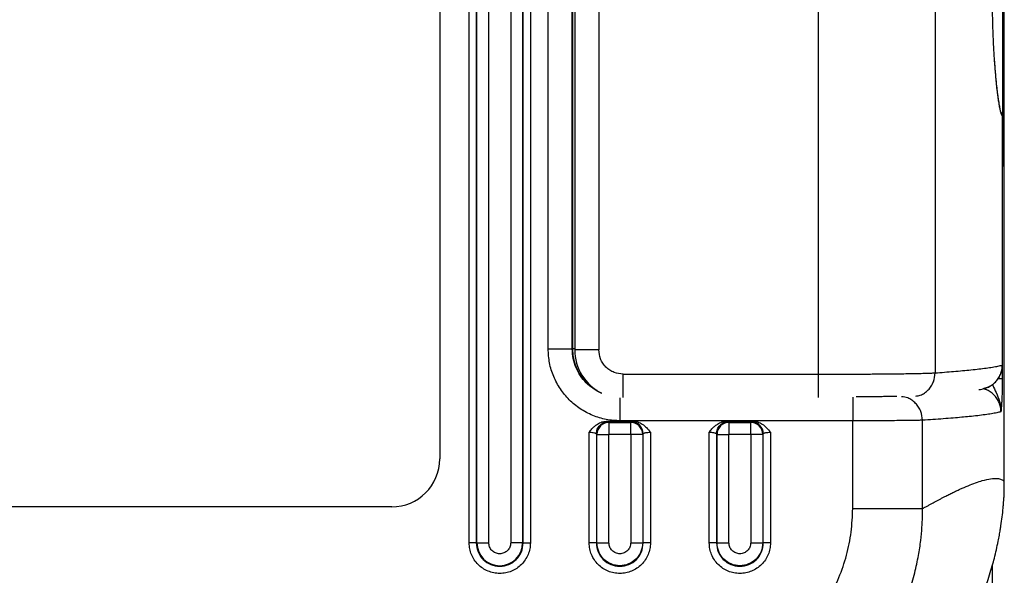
# Model space of a CAD drawing. Extents: x 3 to 428, y 3 to 275.
# Tile 38 of 42: x 368 to 404, y 123 to 144. Entities that reach past the tile are written whole.
import ezdxf

# ---------------------------------------------------------------- set-up
doc = ezdxf.new("R2010")
doc.units = 0
doc.linetypes.add('SLD-SOLID', pattern=[0])
doc.layers.get('0').update_dxf_attribs({"linetype": 'CONTINUOUS'})
doc.layers.add('DIMENSION', color=7, linetype='SLD-SOLID')
doc.styles.add('SLDTEXTSTYLE1', font='Gothic.ttf', dxfattribs={"width": 0.913})
doc.dimstyles.new('SLDDIMSTYLE2', dxfattribs={"dimtxt": 3.175, "dimasz": 3.302, "dimexe": 0, "dimexo": 0.0625, "dimgap": 0.79375, "dimtad": 0, "dimtih": 1, "dimtoh": 1, "dimdec": 0, "dimlfac": 1.142857, "dimrnd": 1e-09, "dimzin": 12, "dimdsep": 46, "dimtxsty": 'SLDTEXTSTYLE1', "dimsah": 1, "dimcen": 0.09, "dimadec": 0, "dimazin": 0, "dimtfac": 1, "dimtdec": 0, "dimtofl": 0, "dimtmove": 0, "dimatfit": 3, "dimfxl": 1, "dimtolj": 1, "dimtzin": 12, "dimarcsym": 0})

# ---------------------------------------------------------------- blocks, each defined once
blk = doc.blocks.new('_D_7')
at = {"layer": 'DIMENSION'}
for p, q in [((292.199, 170.543), (292.199, 93.039)), ((403.955, 170.543), (403.955, 93.039)), ((292.199, 96.214), (346.197, 96.214)), ((403.955, 96.214), (353.235, 96.214))]:
    blk.add_line(p, q, dxfattribs=at)
for points in [[(292.199, 96.214), (295.501, 95.706), (295.501, 96.722)], [(403.955, 96.214), (400.653, 96.722), (400.653, 95.706)]]:
    blk.add_solid(points, dxfattribs=at)
at = {"layer": 'DIMENSION', "insert": (346.197, 97.75), "char_height": 3.175, "attachment_point": 1, "style": 'SLDTEXTSTYLE1'}
blk.add_mtext('128', dxfattribs=at)

msp = doc.modelspace()

# ---------------------------------------------------------------- linework, layer by layer
at = {"color": 7, "linetype": 'SLD-SOLID'}
for p, q in [((384.1491, 124.5894), (384.1491, 179.7144)), ((384.4106, 179.7144), (384.4106, 124.5892)), ((384.4312, 124.5894), (384.4312, 179.7144)), ((384.8671, 124.5894), (384.8671, 179.7144)), ((385.6622, 179.7144), (385.6622, 124.5894)), ((386.098, 179.7144), (386.098, 124.5894)), ((386.1187, 124.5893), (386.1187, 179.7147)), ((386.3802, 179.7144), (386.3802, 124.5894)), ((403.6396, 126.8381), (403.6396, 179.2156)), ((383.0771, 178.4019), (383.0771, 127.6519)), ((396.8691, 176.2733), (396.8691, 130.743)), ((401.1254, 176.2263), (401.1254, 130.7899)), ((387.0298, 131.6654), (387.0298, 175.3859)), ((387.9046, 131.6653), (387.9046, 175.3859)), ((387.9127, 175.3778), (387.9127, 131.6734)), ((387.997, 175.3831), (387.997, 131.6331)), ((388.872, 175.3831), (388.872, 131.6331)), ((403.5817, 140.1424), (403.5805, 140.1619)), ((403.5817, 131.0719), (403.5817, 140.1424)), ((403.5826, 131.0701), (403.5826, 140.1619)), ((387.9127, 131.6734), (387.9046, 131.6653)), ((388.872, 131.6331), (387.9971, 131.6331)), ((389.7621, 130.743), (396.8691, 130.743)), ((389.1562, 129.0256), (389.2214, 129.0047)), ((389.1562, 129.0256), (390.123, 129.0256)), ((389.2214, 129.0047), (389.2421, 128.984)), ((389.2421, 128.984), (390.0372, 128.984)), ((389.2421, 128.984), (389.2421, 128.5482)), ((398.128, 129.0408), (389.6544, 129.0408)), ((390.0372, 128.984), (390.0578, 129.0047)), ((390.0372, 128.5482), (390.0372, 128.984)), ((390.123, 129.0256), (390.0578, 129.0047)), ((393.5312, 129.0256), (393.5964, 129.0047)), ((393.5312, 129.0256), (394.498, 129.0256)), ((393.5964, 129.0047), (393.6171, 128.984)), ((393.6171, 128.984), (394.4122, 128.984)), ((393.6171, 128.984), (393.6171, 128.5482)), ((394.4122, 128.984), (394.4328, 129.0047)), ((394.4122, 128.5482), (394.4122, 128.984)), ((394.498, 129.0256), (394.4328, 129.0047)), ((398.1268, 125.847), (398.128, 129.0408)), ((388.5241, 124.5894), (388.5241, 128.6247)), ((388.7856, 128.5688), (388.8062, 128.5482)), ((388.7856, 128.5688), (388.7856, 124.5894)), ((388.8062, 124.5892), (388.8062, 128.5482)), ((388.8062, 128.5482), (388.9465, 128.5482)), ((388.9465, 128.5482), (389.2421, 128.5482)), ((389.2421, 124.5894), (389.2421, 128.5482)), ((390.0372, 128.5482), (389.2421, 128.5482)), ((390.3327, 128.5482), (390.0372, 128.5482)), ((390.0372, 128.5482), (390.0372, 124.5894)), ((390.473, 128.5482), (390.3327, 128.5482)), ((390.4937, 128.5688), (390.473, 128.5482)), ((390.473, 128.5482), (390.473, 124.5894)), ((390.4937, 124.5891), (390.4937, 128.5688)), ((390.7552, 128.6247), (390.7552, 124.5894)), ((392.8991, 124.5894), (392.8991, 128.6247)), ((393.1606, 128.5688), (393.1812, 128.5482)), ((393.1606, 128.5688), (393.1606, 124.5894)), ((393.1812, 124.5892), (393.1812, 128.5482)), ((393.1812, 128.5482), (393.3215, 128.5482)), ((393.3215, 128.5482), (393.6171, 128.5482)), ((393.6171, 124.5894), (393.6171, 128.5482)), ((394.4122, 128.5482), (393.6171, 128.5482)), ((394.7077, 128.5482), (394.4122, 128.5482)), ((394.4122, 128.5482), (394.4122, 124.5894)), ((394.848, 128.5482), (394.7077, 128.5482)), ((394.8687, 128.5688), (394.848, 128.5482)), ((394.848, 128.5482), (394.848, 124.5894)), ((394.8687, 124.5891), (394.8687, 128.5688)), ((395.1302, 128.6247), (395.1302, 124.5894)), ((381.3271, 125.9019), (314.8271, 125.9019)), ((384.4106, 124.5892), (384.4312, 124.5894)), ((384.4312, 124.5894), (384.8671, 124.5894)), ((386.098, 124.5894), (385.6622, 124.5894)), ((386.1187, 124.5893), (386.098, 124.5894)), ((388.7856, 124.5894), (388.8062, 124.5892)), ((390.473, 124.5894), (390.4937, 124.5891)), ((393.1606, 124.5894), (393.1812, 124.5892)), ((394.848, 124.5894), (394.8687, 124.5891))]:
    msp.add_line(p, q, dxfattribs=at)
at = {"color": 8, "linetype": 'SLD-SOLID'}
for p, q in [((403.6069, 176.4562), (403.5838, 140.1842)), ((403.5838, 140.1606), (403.5826, 138.3131)), ((403.578, 130.9858), (403.5777, 130.5872)), ((403.5817, 131.0719), (403.5806, 131.0719)), ((389.7621, 129.8919), (389.7621, 130.743)), ((396.8691, 130.743), (396.8691, 129.8919)), ((403.2134, 123.7559), (403.2134, 119.5484))]:
    msp.add_line(p, q, dxfattribs=at)
at = {"color": 7, "linetype": 'SLD-SOLID', "flags": 128}
msp.add_lwpolyline([(398.1268, 125.847), (398.4408, 125.8469), (398.7502, 125.8468), (399.0507, 125.8468), (399.338, 125.8467), (399.6078, 125.8466), (399.8564, 125.8465), (400.0801, 125.8465), (400.2759, 125.8464), (400.4407, 125.8464), (400.5724, 125.8463), (400.6689, 125.8463)], dxfattribs=at)
at = {"color": 7, "linetype": 'SLD-SOLID'}
for centre, radius, start, end in [((389.7621, 131.6331), 1.765, 180, 243.38166), ((389.246, 128.5443), 0.4398, 90.50824, 179.49176), ((390.0333, 128.5443), 0.4398, 0.50833, 89.49167), ((390.0539, 128.5649), 0.4398, 0.50842, 89.49158), ((393.621, 128.5443), 0.4398, 90.50842, 179.49158), ((394.4083, 128.5443), 0.4398, 0.50833, 89.49167), ((394.4289, 128.5649), 0.4397, 0.50757, 89.49243), ((381.3271, 127.6519), 1.75, 270, 0), ((385.2646, 124.5894), 0.8334, 180, 360)]:
    msp.add_arc(centre, radius, start, end, dxfattribs=at)
for points, knots in [([(403.5817, 140.1424), (403.5743, 140.1554), (403.5596, 140.1814), (403.5355, 140.2528), (403.5091, 140.3541), (403.4804, 140.4933), (403.4515, 140.6637), (403.4235, 140.8561), (403.3968, 141.0669), (403.3734, 141.2777), (403.3532, 141.4801), (403.3362, 141.6675), (403.3199, 141.8644), (403.3032, 142.0874), (403.2864, 142.3377), (403.2701, 142.6164), (403.2557, 142.9048), (403.2433, 143.2029), (403.2296, 143.6075), (403.2174, 144.1263), (403.2156, 144.5475), (403.2147, 144.7581)], [0, 0, 0, 0, 0.0487812, 0.0975007, 0.1514991, 0.2104924, 0.2696236, 0.3234356, 0.3770264, 0.4307315, 0.4685729, 0.5062666, 0.5439289, 0.5816767, 0.6287524, 0.6754701, 0.7220568, 0.7687407, 0.8157491, 0.9078598, 1, 1, 1, 1]), ([(403.4857, 140.4787), (403.486, 140.4785), (403.4909, 140.476), (403.4813, 140.5139), (403.468, 140.5939), (403.4457, 140.723), (403.4208, 140.895), (403.3918, 141.122), (403.3602, 141.4127), (403.3274, 141.7637), (403.3075, 142.0391), (403.2974, 142.1786)], [0, 0, 0, 0, 0.0034015, 0.056801, 0.1364587, 0.2377519, 0.3570288, 0.4942733, 0.64946, 0.8225527, 1, 1, 1, 1]), ([(403.5784, 140.1949), (403.5783, 140.1987), (403.5777, 140.2137), (403.5614, 140.2607), (403.5292, 140.298), (403.5052, 140.3256)], [0, 0, 0, 0, 0.0807181, 0.3170432, 1, 1, 1, 1]), ([(389.6544, 129.0408), (389.4833, 129.0503), (389.1409, 129.0693), (388.6465, 129.2259), (388.1882, 129.4666), (387.7878, 129.7969), (387.4571, 130.197), (387.2157, 130.6553), (387.0583, 131.1505), (387.0393, 131.4938), (387.0298, 131.6654)], [0, 0, 0, 0, 0.1244091, 0.2490926, 0.3744666, 0.4996893, 0.6248724, 0.7502412, 0.8752225, 1, 1, 1, 1]), ([(387.0298, 131.6654), (387.1431, 131.6654), (387.3699, 131.6653), (387.6571, 131.6653), (387.8601, 131.6653), (387.8898, 131.6653), (387.9046, 131.6653)], [0, 0, 0, 0, 0.2500005, 0.4999995, 0.7499992, 1, 1, 1, 1]), ([(389.7621, 130.743), (389.6502, 130.7549), (389.4773, 130.7734), (389.2698, 130.8843), (389.1281, 130.9994), (389.0132, 131.141), (388.9024, 131.3484), (388.8839, 131.5212), (388.872, 131.6331)], [0, 0, 0, 0, 0.2394423, 0.3698895, 0.5000009, 0.630446, 0.7605579, 1, 1, 1, 1]), ([(401.1254, 130.7899), (401.2411, 130.7985), (401.4787, 130.8162), (401.8125, 130.8434), (402.137, 130.8721), (402.4458, 130.9023), (402.7333, 130.9337), (402.9956, 130.9664), (403.2278, 131.0003), (403.4305, 131.0356), (403.5307, 131.0596), (403.5817, 131.0719)], [0, 0, 0, 0, 0.0926928, 0.1902627, 0.2927056, 0.4000156, 0.5121884, 0.6270941, 0.7466977, 0.8710022, 1, 1, 1, 1]), ([(402.8808, 130.2198), (402.9325, 130.2328), (403.0399, 130.2598), (403.1888, 130.3404), (403.3232, 130.4486), (403.4337, 130.5818), (403.5154, 130.734), (403.568, 130.8995), (403.5746, 131.0144), (403.5779, 131.0719)], [0, 0, 0, 0, 0.1338918, 0.2780997, 0.4223512, 0.5666576, 0.7110311, 0.8554475, 1, 1, 1, 1]), ([(396.8691, 130.743), (397.1081, 130.7431), (397.5911, 130.7435), (398.1577, 130.7456), (398.5711, 130.7478), (398.8428, 130.7495), (399.1073, 130.7515), (399.3632, 130.7538), (399.635, 130.7566), (399.9227, 130.7602), (400.2214, 130.7647), (400.5043, 130.77), (400.759, 130.7759), (400.9789, 130.7826), (401.0756, 130.7874), (401.1254, 130.7899)], [0, 0, 0, 0, 0.1224806, 0.2475445, 0.2983002, 0.3494584, 0.4010251, 0.4529997, 0.5053772, 0.5748465, 0.6495014, 0.7293339, 0.81437, 0.904643, 1, 1, 1, 1]), ([(403.5777, 130.5872), (403.5775, 130.5336), (403.5772, 130.4253), (403.574, 130.2012), (403.5673, 129.9627), (403.5563, 129.7341), (403.5439, 129.5456), (403.534, 129.4319), (403.5285, 129.3696)], [0, 0, 0, 0, 0.104897, 0.2119257, 0.4496622, 0.6193864, 0.791637, 1, 1, 1, 1]), ([(402.7256, 130.1789), (402.7602, 130.1859), (402.8342, 130.2008), (402.897, 130.2171), (402.9305, 130.2257)], [0, 0, 0, 0, 0.4674655, 1, 1, 1, 1]), ([(403.5285, 129.3696), (403.4805, 129.3574), (403.3856, 129.3334), (403.1884, 129.2982), (402.9568, 129.2636), (402.6864, 129.2293), (402.3996, 129.1984), (402.0984, 129.1696), (401.7843, 129.1424), (401.4344, 129.115), (401.0633, 129.0883), (400.8015, 129.0711), (400.6746, 129.0628)], [0, 0, 0, 0, 0.115789, 0.2287135, 0.338822, 0.4461559, 0.5547479, 0.6396782, 0.7290268, 0.8245989, 0.9149162, 1, 1, 1, 1]), ([(388.5241, 128.6247), (388.5563, 128.6654), (388.616, 128.7408), (388.7142, 128.8419), (388.833, 128.9327), (388.9802, 129.0092), (389.0988, 129.0203), (389.1562, 129.0256)], [0, 0, 0, 0, 0.2007561, 0.371851, 0.5430159, 0.7787059, 1, 1, 1, 1]), ([(388.7856, 128.5688), (388.7925, 128.6257), (388.8063, 128.7393), (388.9073, 128.883), (389.0509, 128.9839), (389.1646, 128.9977), (389.2214, 129.0047)], [0, 0, 0, 0, 0.2499993, 0.5, 0.7500007, 1, 1, 1, 1]), ([(390.123, 129.0256), (390.1803, 129.0203), (390.2988, 129.0092), (390.4665, 128.9228), (390.6217, 128.7928), (390.7093, 128.6825), (390.7552, 128.6247)], [0, 0, 0, 0, 0.2210522, 0.4565619, 0.7152048, 1, 1, 1, 1]), ([(392.8991, 128.6247), (392.9313, 128.6654), (392.9911, 128.7409), (393.0893, 128.842), (393.2081, 128.9328), (393.3553, 129.0092), (393.4738, 129.0203), (393.5312, 129.0256)], [0, 0, 0, 0, 0.2008772, 0.3720519, 0.5432112, 0.7787895, 1, 1, 1, 1]), ([(393.1606, 128.5688), (393.1675, 128.6257), (393.1813, 128.7393), (393.2823, 128.883), (393.4259, 128.9839), (393.5396, 128.9977), (393.5964, 129.0047)], [0, 0, 0, 0, 0.2499993, 0.5, 0.7500007, 1, 1, 1, 1]), ([(394.498, 129.0256), (394.5555, 129.0202), (394.6742, 129.009), (394.8423, 128.9222), (394.9973, 128.7922), (395.0846, 128.6821), (395.1302, 128.6247)], [0, 0, 0, 0, 0.2215462, 0.4578442, 0.7172631, 1, 1, 1, 1]), ([(400.6676, 129.0628), (400.6162, 129.061), (400.5137, 129.0574), (400.251, 129.0529), (399.9292, 129.0491), (399.5649, 129.0461), (399.1852, 129.0437), (398.8116, 129.042), (398.46, 129.0409), (398.2345, 129.0408), (398.128, 129.0408)], [0, 0, 0, 0, 0.1457933, 0.2905378, 0.4310974, 0.5647569, 0.6894599, 0.8038905, 0.9074275, 1, 1, 1, 1]), ([(400.6689, 125.8463), (400.6683, 126.3995), (400.6672, 127.3386), (400.6675, 128.3758), (400.6676, 128.8852), (400.6676, 129.0154), (400.6676, 129.0495), (400.6676, 129.0587), (400.6676, 129.0615), (400.6676, 129.0624), (400.6676, 129.0628)], [0, 0, 0, 0, 0.5159991, 0.8758705, 0.9674028, 0.9910683, 0.9973763, 0.9991487, 0.9996894, 1, 1, 1, 1]), ([(388.5241, 128.6247), (388.5503, 128.6242), (388.6036, 128.623), (388.6825, 128.6139), (388.7396, 128.5997), (388.7749, 128.5839), (388.7819, 128.574), (388.7856, 128.5688)], [0, 0, 0, 0, 0.1991798, 0.4057543, 0.6631368, 0.8217536, 1, 1, 1, 1]), ([(390.4937, 128.5688), (390.5002, 128.5765), (390.5119, 128.59), (390.5592, 128.6053), (390.607, 128.6145), (390.6689, 128.6224), (390.721, 128.6238), (390.7552, 128.6247)], [0, 0, 0, 0, 0.261054, 0.463622, 0.604619, 0.7410827, 1, 1, 1, 1]), ([(392.8991, 128.6247), (392.9253, 128.6242), (392.9786, 128.623), (393.0575, 128.6139), (393.1146, 128.5997), (393.1499, 128.5839), (393.1569, 128.574), (393.1606, 128.5688)], [0, 0, 0, 0, 0.1991794, 0.4057535, 0.6631355, 0.8217557, 1, 1, 1, 1]), ([(394.8687, 128.5688), (394.8752, 128.5765), (394.8869, 128.59), (394.9342, 128.6053), (394.982, 128.6145), (395.0439, 128.6224), (395.096, 128.6238), (395.1302, 128.6247)], [0, 0, 0, 0, 0.2610552, 0.4636223, 0.6046125, 0.7410756, 1, 1, 1, 1]), ([(400.6726, 125.8463), (400.7108, 125.8646), (400.7835, 125.8994), (400.8886, 125.9594), (400.9894, 126.0153), (401.0904, 126.0704), (401.1909, 126.1245), (401.2894, 126.1768), (401.3855, 126.2272), (401.4983, 126.2855), (401.6284, 126.3514), (401.7705, 126.4213), (401.9061, 126.4862), (402.0966, 126.5746), (402.3377, 126.6795), (402.6091, 126.7839), (402.8921, 126.8763), (403.1656, 126.938), (403.3578, 126.9468), (403.4744, 126.9286), (403.54, 126.9087), (403.5962, 126.8778), (403.625, 126.8515), (403.6396, 126.8381)], [0, 0, 0, 0, 0.0228599, 0.043417, 0.0643414, 0.0855356, 0.1072786, 0.1290674, 0.1501335, 0.1715521, 0.2059217, 0.2411627, 0.274309, 0.3075119, 0.3889251, 0.4736871, 0.5560667, 0.6799634, 0.805358, 0.8541619, 0.903923, 0.9512479, 1, 1, 1, 1]), ([(403.6508, 126.4404), (403.6484, 126.4837), (403.6446, 126.552), (403.6411, 126.6793), (403.6398, 126.7718), (403.6397, 126.8166), (403.6396, 126.8381)], [0, 0, 0, 0, 0.4945277, 0.7797105, 0.8945336, 1, 1, 1, 1]), ([(403.2134, 123.7559), (403.2385, 123.8477), (403.2917, 124.0422), (403.3635, 124.3399), (403.4237, 124.6196), (403.4703, 124.8605), (403.5032, 125.0496), (403.5542, 125.3794), (403.594, 125.6943), (403.6211, 125.9994), (403.6305, 126.1222), (403.6373, 126.2227), (403.6423, 126.3041), (403.6461, 126.3723), (403.6484, 126.4163), (403.6498, 126.4358), (403.6501, 126.4389), (403.6505, 126.441), (403.6507, 126.4406), (403.6508, 126.4404)], [0, 0, 0, 0, 0.1025684, 0.2173479, 0.3306417, 0.4123434, 0.4837988, 0.5395105, 0.7759566, 0.8311192, 0.8764304, 0.9118955, 0.9427302, 0.9671542, 0.989555, 0.9927761, 0.9944403, 0.9961541, 1, 1, 1, 1]), ([(391.4902, 119.2478), (391.7803, 119.2585), (392.3607, 119.28), (393.2161, 119.4562), (394.0416, 119.7328), (394.8232, 120.117), (395.5469, 120.5987), (396.2006, 121.1698), (396.7732, 121.8208), (397.2555, 122.5401), (397.64, 123.3163), (397.917, 124.1353), (398.0939, 124.9835), (398.1159, 125.5592), (398.1268, 125.847)], [0, 0, 0, 0, 0.0837126, 0.1674726, 0.2511234, 0.3345805, 0.4181942, 0.5014486, 0.5845327, 0.6678301, 0.7508675, 0.8338721, 0.91696, 1, 1, 1, 1]), ([(393.724, 116.9019), (393.8513, 116.9353), (394.1079, 117.0026), (394.4896, 117.1252), (394.8716, 117.2653), (395.2524, 117.425), (395.6312, 117.6043), (396.0066, 117.8035), (396.3897, 118.0302), (396.7893, 118.2943), (397.2123, 118.6085), (397.7057, 119.023), (398.0681, 119.3785), (398.3077, 119.6393), (398.3854, 119.726), (398.4629, 119.8148), (398.5401, 119.9057), (398.6171, 119.9987), (398.7285, 120.137), (398.8897, 120.3466), (399.1107, 120.657), (399.3394, 121.0123), (399.5645, 121.4026), (399.7773, 121.8164), (399.9885, 122.2877), (400.2022, 122.8526), (400.3873, 123.4722), (400.5246, 124.1008), (400.6075, 124.6533), (400.6509, 125.1252), (400.6691, 125.5139), (400.669, 125.7449), (400.6689, 125.8463)], [0, 0, 0, 0, 0.0323087, 0.0651065, 0.0983972, 0.1321852, 0.166471, 0.2012532, 0.2365289, 0.2757314, 0.3188452, 0.3658687, 0.4339126, 0.4433307, 0.4528656, 0.4625173, 0.472286, 0.4821713, 0.4921737, 0.5159045, 0.547104, 0.5857704, 0.6196696, 0.6577612, 0.7000377, 0.7464902, 0.8060666, 0.858718, 0.9044517, 0.9432479, 0.9750964, 1, 1, 1, 1]), ([(386.3802, 124.5894), (386.3761, 124.5161), (386.3679, 124.3699), (386.3006, 124.1589), (386.1977, 123.9643), (386.0573, 123.7944), (385.8872, 123.6547), (385.6927, 123.5518), (385.4821, 123.4875), (385.263, 123.4669), (385.044, 123.4881), (384.8338, 123.5529), (384.6396, 123.6563), (384.4702, 123.7962), (384.3303, 123.9663), (384.2281, 124.1605), (384.1611, 124.3708), (384.1531, 124.5164), (384.1491, 124.5894)], [0, 0, 0, 0, 0.0626684, 0.1251763, 0.1879987, 0.250483, 0.3128757, 0.375513, 0.4379143, 0.5004989, 0.5629234, 0.625437, 0.6878725, 0.7503242, 0.8125446, 0.8754047, 0.9375944, 1, 1, 1, 1]), ([(384.4106, 124.5892), (384.4043, 124.5892), (384.3916, 124.5893), (384.3301, 124.5893), (384.2465, 124.5893), (384.1816, 124.5894), (384.1491, 124.5894)], [0, 0, 0, 0, 0.2500011, 0.5000041, 0.7500032, 1, 1, 1, 1]), ([(384.4106, 124.5892), (384.4234, 124.4775), (384.4491, 124.2539), (384.6467, 123.9697), (384.929, 123.7798), (385.2647, 123.7131), (385.6004, 123.7798), (385.8826, 123.9698), (386.0801, 124.254), (386.1058, 124.4776), (386.1187, 124.5893)], [0, 0, 0, 0, 0.1250001, 0.2500004, 0.375, 0.5000006, 0.6250005, 0.7499997, 0.8750004, 1, 1, 1, 1]), ([(385.6622, 124.5894), (385.6561, 124.5371), (385.6441, 124.4326), (385.5513, 124.2998), (385.4189, 124.2116), (385.2616, 124.1814), (385.1049, 124.2139), (384.9734, 124.3042), (384.8839, 124.4368), (384.8726, 124.5394), (384.8671, 124.5894)], [0, 0, 0, 0, 0.1255659, 0.2511523, 0.3767255, 0.5023202, 0.6278905, 0.7532998, 0.8798874, 1, 1, 1, 1]), ([(386.1187, 124.5893), (386.125, 124.5893), (386.1376, 124.5893), (386.1991, 124.5894), (386.2827, 124.5894), (386.3477, 124.5894), (386.3802, 124.5894)], [0, 0, 0, 0, 0.2500044, 0.5000049, 0.7500041, 1, 1, 1, 1]), ([(388.7856, 124.5894), (388.7793, 124.5894), (388.7666, 124.5894), (388.7051, 124.5894), (388.6215, 124.5894), (388.5566, 124.5894), (388.5241, 124.5894)], [0, 0, 0, 0, 0.2499976, 0.4999994, 0.7500044, 1, 1, 1, 1]), ([(390.7552, 124.5894), (390.7511, 124.5165), (390.7431, 124.3709), (390.6762, 124.1606), (390.5739, 123.9663), (390.4341, 123.7963), (390.2647, 123.6564), (390.0707, 123.553), (389.8604, 123.4882), (389.6414, 123.4669), (389.4222, 123.4875), (389.2117, 123.5517), (389.0171, 123.6546), (388.8472, 123.7942), (388.7066, 123.9642), (388.6037, 124.1587), (388.5362, 124.3698), (388.5281, 124.5161), (388.5241, 124.5894)], [0, 0, 0, 0, 0.0623482, 0.1246026, 0.1873653, 0.2497222, 0.3120183, 0.3745872, 0.4369656, 0.4995248, 0.56197, 0.6245004, 0.6869961, 0.7495294, 0.8118748, 0.8748093, 0.937263, 1, 1, 1, 1]), ([(388.7856, 124.5894), (388.7984, 124.4776), (388.8241, 124.2541), (389.0215, 123.9698), (389.3038, 123.7799), (389.6395, 123.7131), (389.9752, 123.7797), (390.2575, 123.9696), (390.455, 124.2538), (390.4808, 124.4773), (390.4937, 124.5891)], [0, 0, 0, 0, 0.1250002, 0.2500005, 0.3749994, 0.4999998, 0.6249998, 0.749999, 0.8749994, 1, 1, 1, 1]), ([(390.473, 124.5894), (390.4605, 124.4803), (390.4354, 124.2622), (390.2427, 123.9848), (389.9673, 123.7994), (389.6397, 123.7343), (389.3121, 123.7993), (389.0366, 123.9846), (388.8439, 124.262), (388.8188, 124.4801), (388.8062, 124.5892)], [0, 0, 0, 0, 0.1249997, 0.2500006, 0.375, 0.5000005, 0.625, 0.7499994, 0.8750003, 1, 1, 1, 1]), ([(388.8062, 124.5892), (388.8168, 124.5892), (388.8379, 124.5892), (388.9404, 124.5893), (389.0796, 124.5893), (389.1879, 124.5894), (389.2421, 124.5894)], [0, 0, 0, 0, 0.250001, 0.4999993, 0.7499974, 1, 1, 1, 1]), ([(390.0372, 124.5894), (390.0312, 124.5376), (390.0193, 124.4338), (389.9279, 124.3014), (389.7965, 124.2129), (389.6403, 124.1815), (389.484, 124.2123), (389.3522, 124.3005), (389.2601, 124.4331), (389.2481, 124.5373), (389.2421, 124.5894)], [0, 0, 0, 0, 0.1243318, 0.2494845, 0.374421, 0.4994255, 0.6244655, 0.7495248, 0.8748399, 1, 1, 1, 1]), ([(390.0372, 124.5894), (390.0913, 124.5894), (390.1996, 124.5894), (390.3389, 124.5894), (390.4414, 124.5894), (390.4625, 124.5894), (390.473, 124.5894)], [0, 0, 0, 0, 0.2499981, 0.4999967, 0.7499985, 1, 1, 1, 1]), ([(390.7552, 124.5894), (390.7227, 124.5894), (390.6577, 124.5893), (390.5741, 124.5892), (390.5126, 124.5892), (390.5, 124.5891), (390.4937, 124.5891)], [0, 0, 0, 0, 0.2499959, 0.4999951, 0.7499956, 1, 1, 1, 1]), ([(393.1606, 124.5894), (393.1542, 124.5894), (393.1416, 124.5894), (393.0801, 124.5894), (392.9965, 124.5894), (392.9316, 124.5894), (392.8991, 124.5894)], [0, 0, 0, 0, 0.2499973, 0.4999988, 0.7499964, 1, 1, 1, 1]), ([(395.1302, 124.5894), (395.1261, 124.5165), (395.1181, 124.3709), (395.0512, 124.1606), (394.9489, 123.9663), (394.8091, 123.7963), (394.6397, 123.6564), (394.4457, 123.553), (394.2354, 123.4882), (394.0164, 123.4669), (393.7972, 123.4875), (393.5867, 123.5517), (393.3921, 123.6546), (393.2222, 123.7942), (393.0816, 123.9642), (392.9787, 124.1587), (392.9112, 124.3698), (392.9031, 124.5161), (392.8991, 124.5894)], [0, 0, 0, 0, 0.0623483, 0.1246027, 0.1873654, 0.2497223, 0.3120184, 0.3745874, 0.4369648, 0.499524, 0.5619693, 0.6245005, 0.6869963, 0.7495288, 0.8118748, 0.8748093, 0.937263, 1, 1, 1, 1]), ([(393.1606, 124.5894), (393.1734, 124.4776), (393.1991, 124.2541), (393.3965, 123.9698), (393.6788, 123.7799), (394.0145, 123.7131), (394.3502, 123.7797), (394.6325, 123.9696), (394.83, 124.2538), (394.8558, 124.4773), (394.8687, 124.5891)], [0, 0, 0, 0, 0.1250002, 0.2500004, 0.3750004, 0.4999996, 0.6249995, 0.7499998, 0.8749994, 1, 1, 1, 1]), ([(394.848, 124.5894), (394.8355, 124.4803), (394.8104, 124.2622), (394.6177, 123.9848), (394.3423, 123.7994), (394.0147, 123.7343), (393.6871, 123.7993), (393.4116, 123.9846), (393.2189, 124.262), (393.1938, 124.4801), (393.1812, 124.5892)], [0, 0, 0, 0, 0.1249999, 0.2500008, 0.3750002, 0.5000006, 0.6250001, 0.7499995, 0.8750003, 1, 1, 1, 1]), ([(393.1812, 124.5892), (393.1918, 124.5892), (393.2129, 124.5892), (393.3154, 124.5893), (393.4546, 124.5893), (393.5629, 124.5894), (393.6171, 124.5894)], [0, 0, 0, 0, 0.2500011, 0.4999997, 0.7500022, 1, 1, 1, 1]), ([(394.4122, 124.5894), (394.4062, 124.5376), (394.3943, 124.4338), (394.3029, 124.3014), (394.1715, 124.2129), (394.0153, 124.1815), (393.859, 124.2123), (393.7272, 124.3005), (393.6351, 124.4331), (393.6231, 124.5373), (393.6171, 124.5894)], [0, 0, 0, 0, 0.124332, 0.2494848, 0.3744215, 0.4994262, 0.6244637, 0.7495254, 0.8748392, 1, 1, 1, 1]), ([(394.4122, 124.5894), (394.4663, 124.5894), (394.5746, 124.5894), (394.7139, 124.5894), (394.8164, 124.5894), (394.8375, 124.5894), (394.848, 124.5894)], [0, 0, 0, 0, 0.2499978, 0.5000003, 0.7499989, 1, 1, 1, 1]), ([(395.1302, 124.5894), (395.0977, 124.5894), (395.0327, 124.5893), (394.9491, 124.5892), (394.8876, 124.5892), (394.875, 124.5891), (394.8687, 124.5891)], [0, 0, 0, 0, 0.2500033, 0.4999946, 0.7499942, 1, 1, 1, 1]), ([(402.1561, 121.2249), (402.2652, 121.4245), (402.4834, 121.8238), (402.7654, 122.4493), (403.0147, 123.0923), (403.1472, 123.5347), (403.2134, 123.7559)], [0, 0, 0, 0, 0.2481375, 0.4962693, 0.7481324, 1, 1, 1, 1])]:
    msp.add_open_spline(points, degree=3, knots=knots, dxfattribs=at)
at = {"color": 8, "linetype": 'SLD-SOLID'}
for points, knots in [([(388.9848, 130.0505), (388.9791, 130.0523), (388.8656, 130.0872), (388.6688, 130.2118), (388.4095, 130.4193), (388.1966, 130.6783), (388.0341, 130.9768), (387.9255, 131.3109), (387.9116, 131.5461), (387.9046, 131.6653)], [0, 0, 0, 0, 0.0087003, 0.1731172, 0.3330365, 0.493081, 0.6575859, 0.8265568, 1, 1, 1, 1]), ([(387.9127, 131.6734), (387.9192, 131.5589), (387.9322, 131.3298), (388.0364, 130.9996), (388.1977, 130.6944), (388.4186, 130.4306), (388.6251, 130.2481), (388.766, 130.177), (388.8046, 130.1575)], [0, 0, 0, 0, 0.1859695, 0.3719301, 0.5578839, 0.7438336, 0.9297803, 1, 1, 1, 1]), ([(387.997, 131.6734), (387.979, 131.6734), (387.9258, 131.6734), (387.9179, 131.6734), (387.9127, 131.6734)], [0, 0, 0, 0, 0.3388463, 1, 1, 1, 1]), ([(402.9295, 130.2293), (402.9628, 130.2377), (403.0534, 130.2606), (403.1628, 130.321), (403.2593, 130.3909), (403.3444, 130.4677), (403.4354, 130.5772), (403.5171, 130.7273), (403.5714, 130.8952), (403.5783, 131.0129), (403.5817, 131.0719)], [0, 0, 0, 0, 0.0898327, 0.2439204, 0.322508, 0.4015239, 0.5432294, 0.6926196, 0.8461927, 1, 1, 1, 1]), ([(400.4279, 129.9446), (400.4821, 129.9514), (400.5938, 129.9653), (400.7441, 130.0531), (400.8812, 130.1645), (400.9911, 130.3051), (401.0973, 130.5093), (401.1143, 130.6794), (401.1254, 130.7899)], [0, 0, 0, 0, 0.1378012, 0.2836736, 0.4327748, 0.5819975, 0.7282154, 1, 1, 1, 1]), ([(403.2185, 130.3712), (403.222, 130.3611), (403.26, 130.2539), (403.3631, 130.0594), (403.4677, 129.8039), (403.5235, 129.5649), (403.5268, 129.4354), (403.5285, 129.3696)], [0, 0, 0, 0, 0.0288605, 0.3063754, 0.6342403, 0.8139578, 1, 1, 1, 1]), ([(403.4302, 130.5873), (403.4339, 130.5873), (403.4864, 130.5873), (403.5492, 130.5872), (403.5684, 130.5872), (403.5777, 130.5872)], [0, 0, 0, 0, 0.0382626, 0.5363697, 1, 1, 1, 1]), ([(398.128, 129.9077), (398.128, 129.8941), (398.128, 129.8651), (398.128, 129.6676), (398.128, 129.381), (398.128, 129.1542), (398.128, 129.0408)], [0, 0, 0, 0, 0.228297, 0.4855304, 0.7427644, 1, 1, 1, 1]), ([(399.7362, 129.9341), (399.7342, 129.934), (399.6997, 129.9323), (399.5918, 129.9293), (399.4171, 129.9253), (399.202, 129.9219), (398.9597, 129.9191), (398.6944, 129.9172), (398.4543, 129.916), (398.3034, 129.9159), (398.2479, 129.9158)], [0, 0, 0, 0, 0.0092092, 0.1623967, 0.3127703, 0.4630032, 0.6133061, 0.7637558, 0.9131356, 1, 1, 1, 1]), ([(400.6676, 129.0628), (400.656, 129.1723), (400.6382, 129.3407), (400.533, 129.5436), (400.4244, 129.6837), (400.2895, 129.7962), (400.1185, 129.8948), (399.9832, 129.912), (399.9049, 129.9219)], [0, 0, 0, 0, 0.2552381, 0.3925838, 0.5328517, 0.673157, 0.8106132, 1, 1, 1, 1]), ([(403.5285, 129.3696), (403.5254, 129.4269), (403.519, 129.5415), (403.467, 129.7069), (403.3859, 129.8592), (403.276, 129.9929), (403.1419, 130.1013), (403.0079, 130.1765), (402.9161, 130.2008), (402.8799, 130.2105)], [0, 0, 0, 0, 0.1502272, 0.3004438, 0.4506881, 0.6009768, 0.7513309, 0.901744, 1, 1, 1, 1]), ([(389.6544, 129.0408), (389.6544, 129.1544), (389.6544, 129.3816), (389.6544, 129.6652), (389.6544, 129.8431), (389.6544, 129.8693), (389.6544, 129.8776)], [0, 0, 0, 0, 0.2887401, 0.5774785, 0.8662169, 1, 1, 1, 1])]:
    msp.add_open_spline(points, degree=3, knots=knots, dxfattribs=at)

# ---------------------------------------------------------------- dimensions: what is measured, and where the dimension line sits
at = {"layer": 'DIMENSION'}
dim = msp.add_linear_dim(base=(403.955, 96.2144), p1=(292.1993, 171.8131), p2=(403.955, 171.8131), dimstyle='SLDDIMSTYLE2', dxfattribs=at)
dim.commit()
dim.dimension.update_dxf_attribs({"geometry": '_D_7', "text_midpoint": (349.716, 96.2144), "dimtype": 160})

doc.saveas('drawing.dxf')
